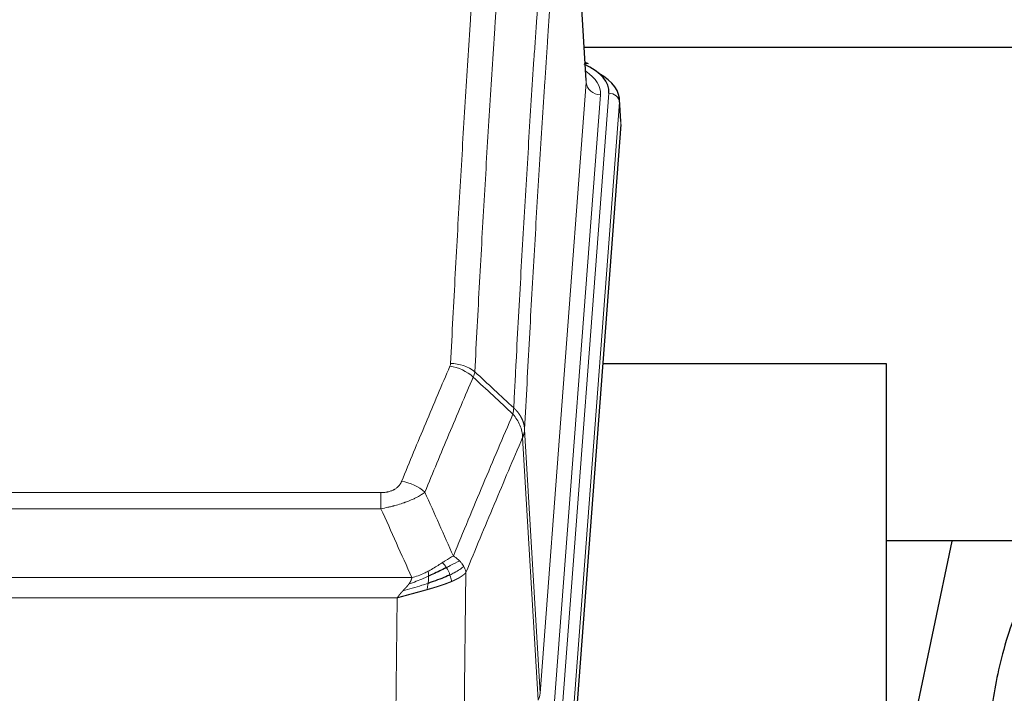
# Model space of a CAD drawing. Header units: inches. Extents: x 0 to 29700, y -16 to 21000.
# Tile 107 of 212: x 5357 to 5635, y 16786 to 16976. Entities that reach past the tile are written whole.
import ezdxf

# ---------------------------------------------------------------- set-up
doc = ezdxf.new("R2010")
doc.units = ezdxf.units.IN
doc.layers.add('254', color=7, linetype='Continuous', true_color=0xffffff)

msp = doc.modelspace()

# ---------------------------------------------------------------- linework, layer by layer
at = {"layer": '254', "color": 110, "linetype": 'Continuous', "lineweight": 13}
for p, q in [((5516.848, 16958.296), (5511.6, 17044.885)), ((5503.782, 16785.523), (5516.848, 16958.296)), ((5510.121, 16781.944), (5523.232, 16955.304)), ((5520.84, 16954.869), (5507.774, 16782.096)), ((5526.226, 16952.734), (5513.115, 16779.374)), ((5526.607, 16946.455), (5526.226, 16952.734)), ((5503.201, 16783.613), (5498.849, 16857.866)), ((5499.405, 16860.199), (5503.782, 16785.523)), ((5253.413, 16842.318), (5458.756, 16842.318)), ((5458.756, 16837.755), (5458.756, 16842.318)), ((5458.756, 16837.755), (5253.413, 16837.755)), ((5482.806, 16819.721), (5481.849, 16744.07)), ((5244.682, 16818.275), (5467.487, 16818.275)), ((5463.374, 16812.531), (5248.795, 16812.531)), ((5462.406, 16736.035), (5463.374, 16812.531))]:
    msp.add_line(p, q, dxfattribs=at)
at = {"layer": '254', "color": 2, "linetype": 'Continuous', "lineweight": 25}
for p, q in [((5516.853, 16958.871), (5511.602, 17045.508)), ((5683.414, 16968.265), (5516.273, 16968.265)), ((5517.484, 16963.578), (5516.541, 16964.014)), ((5526.612, 16947.238), (5526.232, 16953.52)), ((5526.607, 16946.455), (5513.489, 16773.001)), ((5601.745, 16878.691), (5521.476, 16878.691)), ((5601.745, 16689.889), (5601.745, 16878.691)), ((5672.13, 16828.612), (5601.724, 16828.612)), ((5620.268, 16828.61), (5601.745, 16740.716))]:
    msp.add_line(p, q, dxfattribs=at)
for centre, major_axis, ratio, start_param, end_param in [((5516.227, 16960.855), (1.258, 2.724), 0.6272114, 6.2831797, 6.7581181), ((5499.213, 16955.678), (24.034, 0.016), 0.461198, 6.2480186, 7.0671317), ((5499.213, 16953.017), (27.03, 0.194), 0.4633579, 6.2451225, 6.9481136)]:
    msp.add_ellipse(centre, major_axis=major_axis, ratio=ratio, start_param=start_param, end_param=end_param, dxfattribs=at)
at = {"layer": '254', "color": 110, "linetype": 'Continuous', "lineweight": 13}
for centre, major_axis, ratio, start_param, end_param in [((5496.821, 16955.243), (24.034, 0.016), 0.461198, 6.2480186, 6.8801307), ((5520.84, 16958.417), (3.989, -0.302), 0.8864705, 3.2608937, 4.7793301), ((5523.232, 16952.643), (2.991, -0.226), 0.8864705, 0.119301, 1.6377375), ((5478.264, 16869.778), (-9.188, 3.948), 0.8056434, 4.2999866, 5.045624), ((5478.452, 16870.57), (-9.987, 0.512), 0.8285973, 3.9974013, 4.7548106), ((5464.603, 16837.316), (9.245, -3.812), 0.7933159, 1.14397, 1.886928), ((5483.756, 16786.035), (-20.038, 0.241), 0.4621297, 2.903225, 3.1123764)]:
    msp.add_ellipse(centre, major_axis=major_axis, ratio=ratio, start_param=start_param, end_param=end_param, dxfattribs=at)
for points, knots in [([(5478.452, 16878.859), (5478.889, 16887.438), (5479.779, 16904.357), (5480.7, 16920.799), (5481.402, 16932.952), (5481.638, 16936.973), (5482.114, 16944.956), (5482.354, 16948.917), (5483.079, 16960.712), (5483.57, 16968.454), (5484.194, 16977.979), (5484.319, 16979.876), (5484.57, 16983.654), (5484.949, 16989.299), (5485.331, 16994.873), (5486.102, 17005.927), (5487.144, 17020.416), (5488.752, 17041.401), (5489.853, 17054.891), (5490.41, 17061.511)], [0, 0, 0, 0, 0.125, 0.25, 0.25, 0.3125, 0.3125, 0.375, 0.375, 0.5, 0.5, 0.53125, 0.53125, 0.5625, 0.625, 0.625, 0.75, 0.875, 1, 1, 1, 1]), ([(5497.293, 17058.922), (5496.735, 17052.309), (5495.633, 17038.835), (5494.023, 17017.874), (5492.98, 17003.402), (5492.208, 16992.36), (5491.825, 16986.793), (5491.446, 16981.155), (5491.194, 16977.381), (5491.069, 16975.486), (5490.445, 16965.972), (5489.953, 16958.24), (5489.227, 16946.458), (5488.986, 16942.501), (5488.51, 16934.528), (5488.274, 16930.512), (5487.571, 16918.373), (5486.649, 16901.95), (5485.757, 16885.052), (5485.319, 16876.483)], [0, 0, 0, 0, 0.125, 0.25, 0.375, 0.375, 0.4375, 0.46875, 0.46875, 0.5, 0.5, 0.625, 0.625, 0.6875, 0.6875, 0.75, 0.75, 0.875, 1, 1, 1, 1]), ([(5496.316, 16866.261), (5496.372, 16867.351), (5496.428, 16868.439), (5496.54, 16870.612), (5496.708, 16873.865), (5497.104, 16881.416), (5497.447, 16887.817), (5498.14, 16900.527), (5499.081, 16917.224), (5500.539, 16941.526), (5501.543, 16957.23), (5502.117, 16965.924), (5502.181, 16966.888), (5502.309, 16968.812), (5502.502, 16971.692), (5502.953, 16978.371), (5503.345, 16984.024), (5503.673, 16988.694), (5503.739, 16989.626), (5503.871, 16991.486), (5504.069, 16994.271), (5504.534, 17000.724), (5504.937, 17006.182), (5505.749, 17017.001), (5506.846, 17031.166), (5507.974, 17044.81), (5508.545, 17051.501)], [0, 0, 0, 0, 0.015625, 0.015625, 0.03125, 0.0625, 0.125, 0.125, 0.25, 0.375, 0.5, 0.5, 0.515625, 0.515625, 0.53125, 0.5625, 0.625, 0.625, 0.640625, 0.640625, 0.65625, 0.6875, 0.75, 0.75, 0.875, 1, 1, 1, 1]), ([(5511.6, 17044.885), (5511.031, 17038.212), (5509.906, 17024.607), (5508.812, 17010.482), (5508.003, 16999.694), (5507.601, 16994.251), (5507.137, 16987.816), (5506.939, 16985.04), (5506.808, 16983.186), (5506.742, 16982.256), (5506.414, 16977.599), (5506.024, 16971.963), (5505.574, 16965.305), (5505.382, 16962.433), (5505.254, 16960.515), (5505.191, 16959.553), (5504.618, 16950.886), (5503.617, 16935.229), (5502.162, 16911.002), (5500.756, 16886.034), (5499.85, 16868.893), (5499.405, 16860.199)], [0, 0, 0, 0, 0.125, 0.25, 0.25, 0.3125, 0.34375, 0.359375, 0.359375, 0.375, 0.375, 0.4375, 0.46875, 0.484375, 0.484375, 0.5, 0.5, 0.625, 0.75, 0.875, 1, 1, 1, 1]), ([(5464.603, 16845.472), (5465.737, 16848.234), (5466.872, 16850.984), (5469.145, 16856.461), (5470.282, 16859.189), (5473.697, 16867.337), (5475.979, 16872.724), (5478.264, 16878.065)], [0, 0, 0, 0, 0.25, 0.25, 0.5, 0.5, 1, 1, 1, 1]), ([(5478.452, 16878.859), (5478.445, 16878.725), (5478.426, 16878.592), (5478.363, 16878.327), (5478.32, 16878.195), (5478.264, 16878.065)], [0, 0, 0, 0, 0.5, 0.5, 1, 1, 1, 1]), ([(5484.86, 16874.978), (5482.572, 16869.641), (5480.288, 16864.26), (5476.869, 16856.119), (5475.73, 16853.394), (5473.455, 16847.921), (5472.318, 16845.174), (5471.183, 16842.415)], [0, 0, 0, 0, 0.5, 0.5, 0.75, 0.75, 1, 1, 1, 1]), ([(5496.316, 16866.261), (5496.295, 16865.997), (5496.279, 16865.71), (5496.221, 16865.12), (5496.179, 16864.818), (5496.104, 16864.524)], [0, 0, 0, 0, 0.5, 0.5, 1, 1, 1, 1]), ([(5496.316, 16866.261), (5496.329, 16866.25), (5496.354, 16866.227), (5496.392, 16866.192), (5496.43, 16866.157), (5496.468, 16866.122), (5496.506, 16866.086), (5496.545, 16866.05), (5496.583, 16866.013), (5496.622, 16865.976), (5496.661, 16865.938), (5496.7, 16865.9), (5496.738, 16865.861), (5496.777, 16865.822), (5496.816, 16865.782), (5496.855, 16865.742), (5496.895, 16865.702), (5496.934, 16865.661), (5496.973, 16865.619), (5497.012, 16865.577), (5497.051, 16865.534), (5497.091, 16865.491), (5497.13, 16865.448), (5497.169, 16865.404), (5497.208, 16865.359), (5497.247, 16865.314), (5497.287, 16865.268), (5497.326, 16865.222), (5497.365, 16865.176), (5497.404, 16865.128), (5497.443, 16865.081), (5497.482, 16865.033), (5497.52, 16864.984), (5497.559, 16864.935), (5497.598, 16864.885), (5497.636, 16864.834), (5497.675, 16864.784), (5497.713, 16864.732), (5497.751, 16864.68), (5497.789, 16864.628), (5497.827, 16864.575), (5497.864, 16864.521), (5497.902, 16864.467), (5497.939, 16864.412), (5497.976, 16864.357), (5498.013, 16864.301), (5498.05, 16864.245), (5498.086, 16864.188), (5498.122, 16864.13), (5498.158, 16864.072), (5498.194, 16864.014), (5498.23, 16863.955), (5498.265, 16863.895), (5498.3, 16863.835), (5498.334, 16863.774), (5498.368, 16863.712), (5498.402, 16863.65), (5498.436, 16863.588), (5498.469, 16863.525), (5498.504, 16863.457), (5498.541, 16863.384), (5498.58, 16863.306), (5498.617, 16863.228), (5498.654, 16863.15), (5498.69, 16863.071), (5498.725, 16862.992), (5498.759, 16862.913), (5498.793, 16862.834), (5498.825, 16862.754), (5498.857, 16862.674), (5498.888, 16862.594), (5498.918, 16862.513), (5498.947, 16862.433), (5498.975, 16862.352), (5499.003, 16862.271), (5499.029, 16862.19), (5499.055, 16862.109), (5499.08, 16862.027), (5499.104, 16861.945), (5499.127, 16861.863), (5499.15, 16861.781), (5499.171, 16861.699), (5499.191, 16861.617), (5499.211, 16861.534), (5499.23, 16861.451), (5499.248, 16861.369), (5499.265, 16861.286), (5499.281, 16861.203), (5499.296, 16861.119), (5499.311, 16861.036), (5499.324, 16860.953), (5499.337, 16860.869), (5499.348, 16860.786), (5499.359, 16860.702), (5499.369, 16860.618), (5499.378, 16860.535), (5499.386, 16860.451), (5499.394, 16860.367), (5499.4, 16860.283), (5499.404, 16860.227), (5499.405, 16860.199)], [0, 0, 0, 0, 0.0069372, 0.0139334, 0.0209887, 0.028103, 0.0352764, 0.0425088, 0.0498003, 0.0571509, 0.0645605, 0.0720292, 0.0795569, 0.0871437, 0.0947896, 0.1024945, 0.1102584, 0.1180815, 0.1259636, 0.1339048, 0.141905, 0.1499643, 0.1580827, 0.1662601, 0.1744966, 0.1827922, 0.1911468, 0.1995605, 0.2080333, 0.2165651, 0.225156, 0.233806, 0.2425151, 0.2512832, 0.2601104, 0.2689967, 0.277942, 0.2869465, 0.29601, 0.3051325, 0.3143142, 0.3235549, 0.3328547, 0.3422136, 0.3516315, 0.3611085, 0.3706446, 0.3802398, 0.3898941, 0.3996074, 0.4093798, 0.4192113, 0.4291019, 0.4390515, 0.4490602, 0.459128, 0.4692549, 0.4794409, 0.4896859, 0.4999901, 0.5124905, 0.524991, 0.5374914, 0.5499918, 0.5624922, 0.5749926, 0.587493, 0.5999934, 0.6124937, 0.6249941, 0.6374944, 0.6499948, 0.6624951, 0.6749954, 0.6874957, 0.699996, 0.7124963, 0.7249966, 0.7374968, 0.7499971, 0.7624973, 0.7749976, 0.7874978, 0.799998, 0.8124982, 0.8249984, 0.8374986, 0.8499988, 0.8624989, 0.8749991, 0.8874992, 0.8999993, 0.9124995, 0.9249996, 0.9374997, 0.9499998, 0.9624998, 0.9749999, 0.9875, 1, 1, 1, 1]), ([(5479.25, 16824.367), (5480.648, 16827.782), (5482.047, 16831.18), (5484.85, 16837.941), (5486.252, 16841.305), (5490.466, 16851.344), (5493.282, 16857.969), (5496.104, 16864.524)], [0, 0, 0, 0, 0.25, 0.25, 0.5, 0.5, 1, 1, 1, 1]), ([(5496.104, 16864.524), (5496.513, 16864.041), (5496.885, 16863.53), (5497.544, 16862.466), (5497.829, 16861.914), (5498.301, 16860.782), (5498.486, 16860.203), (5498.75, 16859.037), (5498.828, 16858.449), (5498.849, 16857.866)], [0, 0, 0, 0, 0.25, 0.25, 0.5, 0.5, 0.75, 0.75, 1, 1, 1, 1]), ([(5498.849, 16857.866), (5496.163, 16851.633), (5493.484, 16845.338), (5489.473, 16835.801), (5488.137, 16832.607), (5485.47, 16826.187), (5484.137, 16822.962), (5482.806, 16819.721)], [0, 0, 0, 0, 0.5, 0.5, 0.75, 0.75, 1, 1, 1, 1]), ([(5499.405, 16860.199), (5499.405, 16860.192), (5499.403, 16860.166), (5499.4, 16860.11), (5499.393, 16860.018), (5499.382, 16859.891), (5499.363, 16859.729), (5499.334, 16859.532), (5499.292, 16859.299), (5499.248, 16859.1), (5499.21, 16858.946), (5499.185, 16858.85), (5499.158, 16858.757), (5499.132, 16858.665), (5499.104, 16858.575), (5499.076, 16858.488), (5499.048, 16858.403), (5499.02, 16858.32), (5498.991, 16858.239), (5498.963, 16858.16), (5498.934, 16858.084), (5498.906, 16858.009), (5498.878, 16857.937), (5498.858, 16857.889), (5498.849, 16857.866)], [0, 0, 0, 0, 0.0092499, 0.0337179, 0.073404, 0.128308, 0.1984299, 0.2837694, 0.3843264, 0.5001005, 0.5424888, 0.5838484, 0.6241794, 0.6634821, 0.7017567, 0.7390032, 0.7752221, 0.8104134, 0.8445775, 0.8777146, 0.909825, 0.9409091, 0.9709673, 1, 1, 1, 1]), ([(5464.603, 16845.472), (5464.582, 16845.421), (5464.56, 16845.37), (5464.514, 16845.268), (5464.489, 16845.217), (5464.414, 16845.066), (5464.36, 16844.966), (5464.242, 16844.769), (5464.178, 16844.671), (5464.042, 16844.478), (5463.968, 16844.383), (5463.811, 16844.195), (5463.727, 16844.103), (5463.592, 16843.966), (5463.545, 16843.921), (5463.449, 16843.831), (5463.399, 16843.787), (5463.245, 16843.656), (5463.137, 16843.571), (5462.909, 16843.408), (5462.789, 16843.33), (5462.6, 16843.217), (5462.503, 16843.161), (5462.402, 16843.108), (5462.334, 16843.073), (5462.299, 16843.055), (5462.125, 16842.97), (5461.98, 16842.906), (5461.533, 16842.729), (5461.216, 16842.63), (5460.796, 16842.53), (5460.711, 16842.512), (5460.538, 16842.477), (5460.451, 16842.461), (5460.19, 16842.417), (5460.014, 16842.393), (5459.659, 16842.355), (5459.48, 16842.341), (5459.12, 16842.323), (5458.939, 16842.318), (5458.756, 16842.318)], [0, 0, 0, 0, 0.03125, 0.03125, 0.0625, 0.0625, 0.125, 0.125, 0.1875, 0.1875, 0.25, 0.25, 0.3125, 0.3125, 0.34375, 0.34375, 0.375, 0.375, 0.4375, 0.4375, 0.5, 0.5, 0.53125, 0.546875, 0.546875, 0.5625, 0.5625, 0.625, 0.625, 0.75, 0.75, 0.78125, 0.78125, 0.8125, 0.8125, 0.875, 0.875, 0.9375, 0.9375, 1, 1, 1, 1]), ([(5471.183, 16842.415), (5470.885, 16842.182), (5470.559, 16841.951), (5469.846, 16841.493), (5469.459, 16841.267), (5468.831, 16840.93), (5468.559, 16840.791), (5468.274, 16840.652), (5468.159, 16840.597), (5468.101, 16840.57), (5467.925, 16840.487), (5467.806, 16840.432), (5467.204, 16840.161), (5466.695, 16839.95), (5466.023, 16839.695), (5465.887, 16839.644), (5465.679, 16839.569), (5465.61, 16839.544), (5465.47, 16839.494), (5465.4, 16839.469), (5465.048, 16839.346), (5464.761, 16839.25), (5463.885, 16838.969), (5463.28, 16838.791), (5462.577, 16838.602), (5462.498, 16838.582), (5462.34, 16838.54), (5462.261, 16838.52), (5462.023, 16838.458), (5461.864, 16838.419), (5461.384, 16838.301), (5461.062, 16838.226), (5460.086, 16838.009), (5459.426, 16837.876), (5458.756, 16837.755)], [0, 0, 0, 0, 0.125, 0.125, 0.25, 0.25, 0.3125, 0.328125, 0.328125, 0.34375, 0.34375, 0.375, 0.375, 0.5, 0.5, 0.53125, 0.53125, 0.546875, 0.546875, 0.5625, 0.5625, 0.625, 0.625, 0.75, 0.75, 0.765625, 0.765625, 0.78125, 0.78125, 0.8125, 0.8125, 0.875, 0.875, 1, 1, 1, 1]), ([(5479.25, 16824.367), (5478.557, 16824.039), (5477.791, 16823.574), (5476.664, 16822.854), (5476.373, 16822.665), (5476.075, 16822.471)], [0, 0, 0, 0, 0.75, 0.75, 1, 1, 1, 1]), ([(5480.957, 16823.022), (5480.834, 16823.146), (5480.706, 16823.267), (5480.374, 16823.563), (5480.163, 16823.734), (5479.721, 16824.062), (5479.49, 16824.218), (5479.25, 16824.367)], [0, 0, 0, 0, 0.25, 0.25, 0.625, 0.625, 1, 1, 1, 1]), ([(5476.075, 16822.471), (5475.925, 16822.375), (5475.774, 16822.276), (5475.159, 16821.879), (5474.68, 16821.572), (5473.686, 16820.958), (5473.171, 16820.651), (5472.464, 16820.257), (5472.285, 16820.159), (5472.105, 16820.064)], [0, 0, 0, 0, 0.125, 0.125, 0.5, 0.5, 0.875, 0.875, 1, 1, 1, 1]), ([(5477.299, 16821.091), (5477.2, 16821.246), (5477.099, 16821.394), (5476.842, 16821.738), (5476.685, 16821.922), (5476.374, 16822.238), (5476.221, 16822.369), (5476.075, 16822.471)], [0, 0, 0, 0, 0.25, 0.25, 0.625, 0.625, 1, 1, 1, 1]), ([(5480.957, 16823.022), (5480.258, 16822.639), (5479.388, 16822.167), (5478.027, 16821.462), (5477.67, 16821.279), (5477.299, 16821.091)], [0, 0, 0, 0, 0.75, 0.75, 1, 1, 1, 1]), ([(5482.167, 16821.434), (5482.129, 16821.504), (5482.088, 16821.573), (5481.92, 16821.849), (5481.781, 16822.052), (5481.478, 16822.45), (5481.314, 16822.645), (5481.079, 16822.898), (5481.018, 16822.96), (5480.957, 16823.022)], [0, 0, 0, 0, 0.125, 0.125, 0.5, 0.5, 0.875, 0.875, 1, 1, 1, 1]), ([(5472.105, 16820.064), (5471.745, 16819.872), (5471.378, 16819.686), (5469.884, 16818.983), (5468.708, 16818.541), (5467.487, 16818.275)], [0, 0, 0, 0, 0.25, 0.25, 1, 1, 1, 1]), ([(5472.255, 16818.694), (5472.257, 16818.849), (5472.255, 16818.997), (5472.242, 16819.341), (5472.226, 16819.524), (5472.178, 16819.837), (5472.146, 16819.966), (5472.105, 16820.064)], [0, 0, 0, 0, 0.25, 0.25, 0.625, 0.625, 1, 1, 1, 1]), ([(5478.285, 16819.018), (5478.254, 16819.107), (5478.222, 16819.196), (5478.087, 16819.553), (5477.974, 16819.823), (5477.725, 16820.352), (5477.588, 16820.61), (5477.397, 16820.934), (5477.348, 16821.014), (5477.299, 16821.091)], [0, 0, 0, 0, 0.125, 0.125, 0.5, 0.5, 0.875, 0.875, 1, 1, 1, 1]), ([(5482.167, 16821.434), (5481.555, 16820.85), (5480.659, 16820.242), (5479.13, 16819.426), (5478.72, 16819.222), (5478.285, 16819.018)], [0, 0, 0, 0, 0.75, 0.75, 1, 1, 1, 1]), ([(5478.775, 16817.173), (5478.703, 16817.533), (5478.604, 16817.992), (5478.403, 16818.667), (5478.346, 16818.842), (5478.285, 16819.018)], [0, 0, 0, 0, 0.75, 0.75, 1, 1, 1, 1]), ([(5482.806, 16819.721), (5482.801, 16819.714), (5482.789, 16819.699), (5482.771, 16819.678), (5482.752, 16819.656), (5482.734, 16819.635), (5482.715, 16819.614), (5482.697, 16819.593), (5482.678, 16819.572), (5482.659, 16819.551), (5482.639, 16819.53), (5482.62, 16819.509), (5482.6, 16819.488), (5482.58, 16819.468), (5482.561, 16819.447), (5482.54, 16819.427), (5482.52, 16819.406), (5482.5, 16819.386), (5482.479, 16819.366), (5482.459, 16819.346), (5482.438, 16819.326), (5482.417, 16819.306), (5482.396, 16819.286), (5482.375, 16819.266), (5482.353, 16819.246), (5482.332, 16819.227), (5482.31, 16819.207), (5482.288, 16819.188), (5482.267, 16819.169), (5482.245, 16819.149), (5482.222, 16819.13), (5482.2, 16819.111), (5482.178, 16819.092), (5482.156, 16819.073), (5482.133, 16819.054), (5482.11, 16819.036), (5482.088, 16819.017), (5482.065, 16818.998), (5482.042, 16818.98), (5482.019, 16818.962), (5481.996, 16818.943), (5481.972, 16818.925), (5481.949, 16818.907), (5481.926, 16818.889), (5481.902, 16818.871), (5481.879, 16818.853), (5481.855, 16818.835), (5481.831, 16818.817), (5481.808, 16818.8), (5481.784, 16818.782), (5481.76, 16818.765), (5481.736, 16818.747), (5481.712, 16818.73), (5481.688, 16818.713), (5481.663, 16818.696), (5481.639, 16818.679), (5481.615, 16818.662), (5481.591, 16818.645), (5481.566, 16818.628), (5481.542, 16818.611), (5481.517, 16818.595), (5481.493, 16818.578), (5481.468, 16818.562), (5481.443, 16818.545), (5481.419, 16818.529), (5481.394, 16818.513), (5481.369, 16818.497), (5481.344, 16818.481), (5481.32, 16818.465), (5481.295, 16818.449), (5481.27, 16818.433), (5481.245, 16818.417), (5481.22, 16818.402), (5481.195, 16818.386), (5481.17, 16818.371), (5481.145, 16818.355), (5481.12, 16818.34), (5481.095, 16818.325), (5481.07, 16818.309), (5481.045, 16818.294), (5481.02, 16818.279), (5480.995, 16818.264), (5480.97, 16818.25), (5480.945, 16818.235), (5480.92, 16818.22), (5480.895, 16818.206), (5480.869, 16818.191), (5480.844, 16818.177), (5480.819, 16818.162), (5480.794, 16818.148), (5480.769, 16818.134), (5480.744, 16818.12), (5480.719, 16818.106), (5480.694, 16818.092), (5480.669, 16818.078), (5480.644, 16818.064), (5480.619, 16818.05), (5480.594, 16818.037), (5480.569, 16818.023), (5480.544, 16818.009), (5480.52, 16817.996), (5480.495, 16817.983), (5480.47, 16817.969), (5480.445, 16817.956), (5480.42, 16817.943), (5480.396, 16817.93), (5480.371, 16817.917), (5480.346, 16817.904), (5480.322, 16817.891), (5480.297, 16817.879), (5480.273, 16817.866), (5480.248, 16817.853), (5480.224, 16817.841), (5480.199, 16817.828), (5480.175, 16817.816), (5480.151, 16817.804), (5480.126, 16817.792), (5480.102, 16817.779), (5480.078, 16817.767), (5480.054, 16817.755), (5480.03, 16817.743), (5480.006, 16817.732), (5479.982, 16817.72), (5479.958, 16817.708), (5479.934, 16817.696), (5479.911, 16817.685), (5479.887, 16817.673), (5479.863, 16817.662), (5479.84, 16817.651), (5479.816, 16817.639), (5479.793, 16817.628), (5479.77, 16817.617), (5479.746, 16817.606), (5479.723, 16817.595), (5479.7, 16817.584), (5479.677, 16817.573), (5479.654, 16817.563), (5479.631, 16817.552), (5479.608, 16817.541), (5479.586, 16817.531), (5479.563, 16817.52), (5479.541, 16817.51), (5479.518, 16817.499), (5479.496, 16817.489), (5479.473, 16817.479), (5479.451, 16817.469), (5479.429, 16817.459), (5479.407, 16817.449), (5479.385, 16817.439), (5479.363, 16817.429), (5479.342, 16817.419), (5479.32, 16817.41), (5479.298, 16817.4), (5479.277, 16817.39), (5479.255, 16817.381), (5479.234, 16817.371), (5479.213, 16817.362), (5479.192, 16817.353), (5479.171, 16817.343), (5479.15, 16817.334), (5479.129, 16817.325), (5479.109, 16817.316), (5479.088, 16817.307), (5479.068, 16817.298), (5479.047, 16817.289), (5479.027, 16817.281), (5479.007, 16817.272), (5478.987, 16817.263), (5478.967, 16817.255), (5478.948, 16817.246), (5478.928, 16817.238), (5478.908, 16817.229), (5478.889, 16817.221), (5478.87, 16817.213), (5478.85, 16817.205), (5478.831, 16817.197), (5478.812, 16817.188), (5478.794, 16817.18), (5478.781, 16817.175), (5478.775, 16817.173)], [0, 0, 0, 0, 0.0080212, 0.0160154, 0.0239827, 0.0319231, 0.0398365, 0.0477229, 0.0555824, 0.0634149, 0.0712205, 0.0789992, 0.0867509, 0.0944756, 0.1021734, 0.1098443, 0.1174881, 0.1251051, 0.1326951, 0.1402581, 0.1477942, 0.1553034, 0.1627856, 0.1702408, 0.1776691, 0.1850704, 0.1924448, 0.1997923, 0.2071128, 0.2144063, 0.2216729, 0.2289126, 0.2361253, 0.243311, 0.2504698, 0.2576016, 0.2647065, 0.2717845, 0.2788355, 0.2858595, 0.2928566, 0.2998268, 0.30677, 0.3136862, 0.3205755, 0.3274379, 0.3342733, 0.3410817, 0.3478632, 0.3546178, 0.3613454, 0.3680461, 0.3747198, 0.3813665, 0.3879863, 0.3945792, 0.4011451, 0.4076841, 0.4141961, 0.4206811, 0.4271393, 0.4335704, 0.4399746, 0.4463519, 0.4527022, 0.4590256, 0.465322, 0.4715915, 0.477834, 0.4840496, 0.4902382, 0.4963999, 0.5025346, 0.5086424, 0.5147232, 0.5207771, 0.526804, 0.532804, 0.5387771, 0.5447232, 0.5506423, 0.5565345, 0.5623997, 0.568238, 0.5740494, 0.5798338, 0.5855912, 0.5913217, 0.5970253, 0.6027019, 0.6083515, 0.6139742, 0.61957, 0.6251388, 0.6306807, 0.6361956, 0.6416836, 0.6471446, 0.6525787, 0.6579858, 0.663366, 0.6687192, 0.6740455, 0.6793448, 0.6846172, 0.6898627, 0.6950812, 0.7002727, 0.7054373, 0.710575, 0.7156857, 0.7207694, 0.7258262, 0.7308561, 0.735859, 0.740835, 0.745784, 0.7507061, 0.7556012, 0.7604694, 0.7653107, 0.7701249, 0.7749123, 0.7796727, 0.7844061, 0.7891127, 0.7937922, 0.7984448, 0.8030705, 0.8076692, 0.812241, 0.8167858, 0.8213037, 0.8257947, 0.8302587, 0.8346957, 0.8391058, 0.843489, 0.8478452, 0.8521745, 0.8564768, 0.8607522, 0.8650006, 0.8692221, 0.8734166, 0.8775842, 0.8817249, 0.8858386, 0.8899254, 0.8939852, 0.8980181, 0.902024, 0.906003, 0.909955, 0.9138802, 0.9177783, 0.9216495, 0.9254938, 0.9293111, 0.9331015, 0.936865, 0.9406015, 0.944311, 0.9479937, 0.9516493, 0.9552781, 0.9588799, 0.9624547, 0.9660026, 0.9695236, 0.9730176, 0.9764847, 0.9799249, 0.9833381, 0.9867243, 0.9900837, 0.993416, 0.9967215, 1, 1, 1, 1]), ([(5482.806, 16819.721), (5482.722, 16820.154), (5482.58, 16820.588), (5482.317, 16821.154), (5482.245, 16821.295), (5482.167, 16821.434)], [0, 0, 0, 0, 0.75, 0.75, 1, 1, 1, 1]), ([(5472.087, 16816.634), (5471.509, 16816.443), (5470.921, 16816.255), (5468.547, 16815.513), (5466.718, 16814.983), (5464.945, 16814.479)], [0, 0, 0, 0, 0.25, 0.25, 1, 1, 1, 1]), ([(5464.945, 16814.479), (5464.96, 16814.495), (5464.988, 16814.525), (5465.029, 16814.57), (5465.07, 16814.614), (5465.109, 16814.656), (5465.148, 16814.698), (5465.185, 16814.738), (5465.221, 16814.778), (5465.257, 16814.816), (5465.291, 16814.853), (5465.324, 16814.889), (5465.356, 16814.923), (5465.387, 16814.957), (5465.417, 16814.989), (5465.446, 16815.021), (5465.474, 16815.051), (5465.501, 16815.08), (5465.527, 16815.108), (5465.551, 16815.134), (5465.575, 16815.16), (5465.598, 16815.184), (5465.619, 16815.208), (5465.64, 16815.23), (5465.659, 16815.251), (5465.678, 16815.271), (5465.695, 16815.29), (5465.711, 16815.307), (5465.726, 16815.324), (5465.741, 16815.339), (5465.754, 16815.353), (5465.766, 16815.367), (5465.777, 16815.378), (5465.787, 16815.389), (5465.796, 16815.399), (5465.803, 16815.408), (5465.81, 16815.415), (5465.816, 16815.421), (5465.821, 16815.426), (5465.833, 16815.44), (5465.854, 16815.463), (5465.883, 16815.496), (5465.912, 16815.528), (5465.94, 16815.559), (5465.968, 16815.591), (5465.995, 16815.622), (5466.023, 16815.653), (5466.05, 16815.684), (5466.076, 16815.715), (5466.103, 16815.745), (5466.129, 16815.775), (5466.154, 16815.805), (5466.18, 16815.835), (5466.205, 16815.864), (5466.229, 16815.893), (5466.254, 16815.922), (5466.278, 16815.951), (5466.301, 16815.979), (5466.325, 16816.007), (5466.348, 16816.035), (5466.37, 16816.063), (5466.393, 16816.091), (5466.415, 16816.118), (5466.436, 16816.145), (5466.458, 16816.171), (5466.479, 16816.198), (5466.499, 16816.224), (5466.52, 16816.25), (5466.54, 16816.276), (5466.559, 16816.301), (5466.579, 16816.327), (5466.598, 16816.352), (5466.61, 16816.368), (5466.617, 16816.376)], [0, 0, 0, 0, 0.0247661, 0.0489206, 0.0724636, 0.0953949, 0.1177147, 0.1394229, 0.1605195, 0.1810045, 0.2008779, 0.2201398, 0.23879, 0.2568287, 0.2742558, 0.2910713, 0.3072753, 0.3228676, 0.3378484, 0.3522176, 0.3659752, 0.3791212, 0.3916556, 0.4035785, 0.4148897, 0.4255894, 0.4356775, 0.445154, 0.454019, 0.4622723, 0.4699141, 0.4769443, 0.4833629, 0.48917, 0.4943654, 0.4989493, 0.5029216, 0.5062824, 0.5090316, 0.5111692, 0.5284651, 0.5456049, 0.5625886, 0.5794163, 0.5960881, 0.612604, 0.6289642, 0.6451687, 0.6612176, 0.6771111, 0.6928491, 0.7084319, 0.7238594, 0.7391318, 0.7542492, 0.7692118, 0.7840195, 0.7986726, 0.8131712, 0.8275153, 0.8417051, 0.8557408, 0.8696224, 0.8833501, 0.8969241, 0.9103445, 0.9236114, 0.936725, 0.9496856, 0.9624932, 0.975148, 0.9876502, 1, 1, 1, 1]), ([(5472.255, 16818.694), (5471.798, 16818.49), (5471.334, 16818.287), (5469.463, 16817.482), (5468.027, 16816.899), (5466.617, 16816.376)], [0, 0, 0, 0, 0.25, 0.25, 1, 1, 1, 1]), ([(5466.617, 16816.376), (5466.625, 16816.387), (5466.641, 16816.408), (5466.664, 16816.44), (5466.687, 16816.472), (5466.71, 16816.504), (5466.733, 16816.536), (5466.755, 16816.567), (5466.777, 16816.599), (5466.799, 16816.63), (5466.82, 16816.661), (5466.841, 16816.692), (5466.862, 16816.723), (5466.882, 16816.754), (5466.902, 16816.785), (5466.922, 16816.816), (5466.941, 16816.847), (5466.96, 16816.877), (5466.979, 16816.908), (5466.997, 16816.938), (5467.015, 16816.968), (5467.033, 16816.998), (5467.05, 16817.028), (5467.067, 16817.058), (5467.084, 16817.088), (5467.1, 16817.118), (5467.116, 16817.148), (5467.132, 16817.177), (5467.147, 16817.207), (5467.162, 16817.236), (5467.177, 16817.265), (5467.191, 16817.294), (5467.205, 16817.323), (5467.219, 16817.352), (5467.232, 16817.381), (5467.245, 16817.41), (5467.258, 16817.438), (5467.27, 16817.467), (5467.282, 16817.495), (5467.294, 16817.524), (5467.306, 16817.552), (5467.317, 16817.58), (5467.327, 16817.608), (5467.338, 16817.636), (5467.348, 16817.664), (5467.357, 16817.691), (5467.367, 16817.719), (5467.376, 16817.747), (5467.385, 16817.774), (5467.393, 16817.801), (5467.401, 16817.828), (5467.409, 16817.856), (5467.416, 16817.883), (5467.423, 16817.909), (5467.43, 16817.936), (5467.436, 16817.963), (5467.442, 16817.989), (5467.448, 16818.016), (5467.454, 16818.042), (5467.459, 16818.069), (5467.463, 16818.095), (5467.468, 16818.121), (5467.472, 16818.147), (5467.476, 16818.173), (5467.479, 16818.198), (5467.482, 16818.224), (5467.485, 16818.25), (5467.487, 16818.267), (5467.487, 16818.275)], [0, 0, 0, 0, 0.0185022, 0.0368847, 0.0551481, 0.073293, 0.0913199, 0.1092294, 0.1270222, 0.1446988, 0.1622598, 0.1797059, 0.1970378, 0.2142561, 0.2313614, 0.2483544, 0.265236, 0.2820066, 0.2986672, 0.3152184, 0.331661, 0.3479958, 0.3642235, 0.380345, 0.3963611, 0.4122725, 0.4280803, 0.4437851, 0.459388, 0.4748898, 0.4902915, 0.5055939, 0.5207981, 0.535905, 0.5509156, 0.565831, 0.5806521, 0.5953801, 0.6100159, 0.6245607, 0.6390157, 0.6533819, 0.6676604, 0.6818526, 0.6959596, 0.7099825, 0.7239227, 0.7377815, 0.75156, 0.7652597, 0.7788818, 0.7924277, 0.8058989, 0.8192966, 0.8326224, 0.8458776, 0.8590638, 0.8721825, 0.8852351, 0.8982233, 0.9111485, 0.9240124, 0.9368166, 0.9495628, 0.9622525, 0.9748874, 0.9874694, 1, 1, 1, 1]), ([(5478.775, 16817.173), (5478.76, 16817.166), (5478.731, 16817.154), (5478.687, 16817.135), (5478.642, 16817.117), (5478.598, 16817.098), (5478.553, 16817.08), (5478.509, 16817.061), (5478.464, 16817.043), (5478.419, 16817.025), (5478.374, 16817.006), (5478.329, 16816.988), (5478.284, 16816.97), (5478.239, 16816.952), (5478.193, 16816.934), (5478.148, 16816.916), (5478.102, 16816.897), (5478.057, 16816.879), (5478.011, 16816.861), (5477.965, 16816.844), (5477.919, 16816.826), (5477.873, 16816.808), (5477.827, 16816.79), (5477.781, 16816.772), (5477.735, 16816.754), (5477.689, 16816.737), (5477.642, 16816.719), (5477.596, 16816.701), (5477.549, 16816.684), (5477.503, 16816.666), (5477.456, 16816.649), (5477.409, 16816.631), (5477.362, 16816.614), (5477.315, 16816.596), (5477.268, 16816.579), (5477.221, 16816.562), (5477.174, 16816.545), (5477.127, 16816.527), (5477.08, 16816.51), (5477.033, 16816.493), (5476.985, 16816.476), (5476.938, 16816.459), (5476.89, 16816.442), (5476.843, 16816.425), (5476.795, 16816.408), (5476.747, 16816.391), (5476.7, 16816.374), (5476.652, 16816.357), (5476.604, 16816.34), (5476.556, 16816.323), (5476.508, 16816.307), (5476.46, 16816.29), (5476.412, 16816.273), (5476.364, 16816.257), (5476.316, 16816.24), (5476.267, 16816.223), (5476.219, 16816.207), (5476.171, 16816.19), (5476.123, 16816.174), (5476.074, 16816.157), (5476.026, 16816.141), (5475.977, 16816.125), (5475.929, 16816.108), (5475.88, 16816.092), (5475.832, 16816.076), (5475.783, 16816.06), (5475.735, 16816.043), (5475.686, 16816.027), (5475.637, 16816.011), (5475.588, 16815.995), (5475.54, 16815.979), (5475.491, 16815.963), (5475.442, 16815.947), (5475.393, 16815.931), (5475.344, 16815.915), (5475.295, 16815.9), (5475.247, 16815.884), (5475.198, 16815.868), (5475.149, 16815.852), (5475.1, 16815.836), (5475.051, 16815.821), (5475.002, 16815.805), (5474.953, 16815.789), (5474.904, 16815.774), (5474.854, 16815.758), (5474.805, 16815.743), (5474.756, 16815.727), (5474.707, 16815.712), (5474.658, 16815.696), (5474.609, 16815.681), (5474.56, 16815.666), (5474.511, 16815.65), (5474.461, 16815.635), (5474.412, 16815.62), (5474.363, 16815.605), (5474.314, 16815.589), (5474.265, 16815.574), (5474.216, 16815.559), (5474.166, 16815.544), (5474.117, 16815.529), (5474.068, 16815.514), (5474.019, 16815.499), (5473.97, 16815.484), (5473.921, 16815.469), (5473.871, 16815.454), (5473.822, 16815.439), (5473.773, 16815.424), (5473.724, 16815.41), (5473.675, 16815.395), (5473.626, 16815.38), (5473.576, 16815.365), (5473.527, 16815.351), (5473.478, 16815.336), (5473.429, 16815.321), (5473.38, 16815.307), (5473.331, 16815.292), (5473.282, 16815.278), (5473.233, 16815.263), (5473.184, 16815.249), (5473.135, 16815.234), (5473.086, 16815.22), (5473.037, 16815.205), (5472.988, 16815.191), (5472.939, 16815.177), (5472.89, 16815.162), (5472.841, 16815.148), (5472.792, 16815.134), (5472.743, 16815.12), (5472.694, 16815.105), (5472.646, 16815.091), (5472.597, 16815.077), (5472.548, 16815.063), (5472.499, 16815.049), (5472.451, 16815.035), (5472.402, 16815.021), (5472.353, 16815.007), (5472.305, 16814.993), (5472.256, 16814.979), (5472.208, 16814.965), (5472.159, 16814.951), (5472.111, 16814.937), (5472.062, 16814.923), (5472.014, 16814.91), (5471.965, 16814.896), (5471.917, 16814.882), (5471.869, 16814.868), (5471.82, 16814.855), (5471.788, 16814.845), (5471.772, 16814.841)], [0, 0, 0, 0, 0.0076941, 0.0153765, 0.0230472, 0.0307061, 0.0383534, 0.045989, 0.0536129, 0.061225, 0.0688255, 0.0764143, 0.0839914, 0.0915567, 0.0991104, 0.1066524, 0.1141827, 0.1217013, 0.1292082, 0.1367034, 0.1441869, 0.1516588, 0.1591189, 0.1665674, 0.1740041, 0.1814292, 0.1888426, 0.1962444, 0.2036344, 0.2110128, 0.2183794, 0.2257344, 0.2330778, 0.2404094, 0.2477294, 0.2550377, 0.2623343, 0.2696193, 0.2768926, 0.2841542, 0.2914041, 0.2986424, 0.305869, 0.313084, 0.3202872, 0.3274789, 0.3346588, 0.3418271, 0.3489838, 0.3561287, 0.3632621, 0.3703837, 0.3774937, 0.3845921, 0.3916788, 0.3987539, 0.4058173, 0.412869, 0.4199092, 0.4269376, 0.4339544, 0.4409596, 0.4479532, 0.454935, 0.4619053, 0.4688639, 0.4758109, 0.4827462, 0.4896699, 0.496582, 0.5034825, 0.5103713, 0.5172485, 0.524114, 0.5309679, 0.5378102, 0.5446409, 0.55146, 0.5582674, 0.5650632, 0.5718474, 0.57862, 0.5853809, 0.5921303, 0.598868, 0.6055941, 0.6123087, 0.6190116, 0.6257029, 0.6323825, 0.6390506, 0.6457071, 0.652352, 0.6589853, 0.665607, 0.672217, 0.6788155, 0.6854024, 0.6919777, 0.6985414, 0.7050935, 0.7116341, 0.718163, 0.7246804, 0.7311862, 0.7376804, 0.744163, 0.750634, 0.7570935, 0.7635413, 0.7699776, 0.7764024, 0.7828155, 0.7892171, 0.7956072, 0.8019856, 0.8083525, 0.8147079, 0.8210516, 0.8273839, 0.8337045, 0.8400136, 0.8463112, 0.8525972, 0.8588716, 0.8651345, 0.8713859, 0.8776257, 0.8838539, 0.8900706, 0.8962758, 0.9024695, 0.9086516, 0.9148221, 0.9209812, 0.9271287, 0.9332646, 0.9393891, 0.945502, 0.9516034, 0.9576933, 0.9637717, 0.9698385, 0.9758938, 0.9819376, 0.9879699, 0.9939907, 1, 1, 1, 1]), ([(5471.772, 16814.841), (5471.805, 16815.012), (5471.845, 16815.209), (5471.927, 16815.64), (5471.969, 16815.875), (5472.037, 16816.289), (5472.063, 16816.46), (5472.087, 16816.634)], [0, 0, 0, 0, 0.375, 0.375, 0.75, 0.75, 1, 1, 1, 1]), ([(5472.087, 16816.634), (5472.099, 16816.721), (5472.111, 16816.809), (5472.155, 16817.162), (5472.184, 16817.43), (5472.228, 16817.956), (5472.243, 16818.213), (5472.253, 16818.537), (5472.255, 16818.617), (5472.255, 16818.694)], [0, 0, 0, 0, 0.125, 0.125, 0.5, 0.5, 0.875, 0.875, 1, 1, 1, 1]), ([(5471.772, 16814.841), (5471.75, 16814.835), (5471.707, 16814.822), (5471.642, 16814.804), (5471.577, 16814.786), (5471.512, 16814.767), (5471.447, 16814.749), (5471.382, 16814.731), (5471.317, 16814.712), (5471.252, 16814.694), (5471.187, 16814.676), (5471.121, 16814.658), (5471.056, 16814.639), (5470.991, 16814.621), (5470.926, 16814.603), (5470.861, 16814.585), (5470.795, 16814.567), (5470.73, 16814.549), (5470.665, 16814.53), (5470.6, 16814.512), (5470.534, 16814.494), (5470.469, 16814.476), (5470.404, 16814.458), (5470.339, 16814.44), (5470.274, 16814.422), (5470.208, 16814.404), (5470.143, 16814.386), (5470.078, 16814.368), (5470.013, 16814.35), (5469.947, 16814.332), (5469.882, 16814.314), (5469.817, 16814.297), (5469.752, 16814.279), (5469.687, 16814.261), (5469.621, 16814.243), (5469.556, 16814.225), (5469.491, 16814.207), (5469.426, 16814.19), (5469.361, 16814.172), (5469.296, 16814.154), (5469.231, 16814.136), (5469.165, 16814.119), (5469.1, 16814.101), (5469.035, 16814.083), (5468.97, 16814.066), (5468.905, 16814.048), (5468.84, 16814.03), (5468.775, 16814.013), (5468.711, 16813.995), (5468.646, 16813.977), (5468.581, 16813.96), (5468.516, 16813.942), (5468.451, 16813.925), (5468.386, 16813.907), (5468.322, 16813.89), (5468.257, 16813.872), (5468.192, 16813.855), (5468.127, 16813.837), (5468.063, 16813.82), (5467.998, 16813.802), (5467.934, 16813.785), (5467.869, 16813.767), (5467.805, 16813.75), (5467.74, 16813.732), (5467.676, 16813.715), (5467.612, 16813.697), (5467.547, 16813.68), (5467.483, 16813.663), (5467.419, 16813.645), (5467.355, 16813.628), (5467.29, 16813.611), (5467.226, 16813.593), (5467.162, 16813.576), (5467.098, 16813.559), (5467.034, 16813.541), (5466.97, 16813.524), (5466.907, 16813.507), (5466.843, 16813.489), (5466.779, 16813.472), (5466.715, 16813.455), (5466.652, 16813.438), (5466.588, 16813.42), (5466.525, 16813.403), (5466.461, 16813.386), (5466.398, 16813.369), (5466.334, 16813.351), (5466.271, 16813.334), (5466.208, 16813.317), (5466.145, 16813.3), (5466.082, 16813.283), (5466.018, 16813.265), (5465.955, 16813.248), (5465.893, 16813.231), (5465.83, 16813.214), (5465.767, 16813.197), (5465.704, 16813.18), (5465.641, 16813.163), (5465.579, 16813.145), (5465.516, 16813.128), (5465.454, 16813.111), (5465.391, 16813.094), (5465.329, 16813.077), (5465.267, 16813.06), (5465.205, 16813.043), (5465.142, 16813.026), (5465.08, 16813.009), (5465.018, 16812.991), (5464.956, 16812.974), (5464.895, 16812.957), (5464.833, 16812.94), (5464.771, 16812.923), (5464.71, 16812.906), (5464.648, 16812.889), (5464.587, 16812.872), (5464.525, 16812.855), (5464.464, 16812.838), (5464.403, 16812.821), (5464.342, 16812.804), (5464.28, 16812.787), (5464.219, 16812.77), (5464.159, 16812.753), (5464.098, 16812.736), (5464.037, 16812.718), (5463.976, 16812.701), (5463.916, 16812.684), (5463.855, 16812.667), (5463.795, 16812.65), (5463.735, 16812.633), (5463.674, 16812.616), (5463.614, 16812.599), (5463.554, 16812.582), (5463.494, 16812.565), (5463.434, 16812.548), (5463.394, 16812.537), (5463.374, 16812.531)], [0, 0, 0, 0, 0.0081592, 0.0163092, 0.0244501, 0.0325819, 0.0407045, 0.0488181, 0.0569225, 0.0650178, 0.0731041, 0.0811812, 0.0892493, 0.0973083, 0.1053581, 0.113399, 0.1214307, 0.1294534, 0.137467, 0.1454716, 0.1534671, 0.1614536, 0.169431, 0.1773994, 0.1853588, 0.1933091, 0.2012504, 0.2091827, 0.217106, 0.2250203, 0.2329256, 0.2408219, 0.2487092, 0.2565875, 0.2644568, 0.2723172, 0.2801686, 0.288011, 0.2958444, 0.303669, 0.3114845, 0.3192911, 0.3270888, 0.3348775, 0.3426574, 0.3504282, 0.3581902, 0.3659433, 0.3736874, 0.3814227, 0.389149, 0.3968665, 0.4045751, 0.4122748, 0.4199656, 0.4276476, 0.4353206, 0.4429849, 0.4506403, 0.4582868, 0.4659245, 0.4735534, 0.4811734, 0.4887846, 0.496387, 0.5039805, 0.5115653, 0.5191413, 0.5267084, 0.5342668, 0.5418164, 0.5493572, 0.5568893, 0.5644125, 0.5719271, 0.5794328, 0.5869298, 0.5944181, 0.6018976, 0.6093684, 0.6168305, 0.6242839, 0.6317285, 0.6391644, 0.6465917, 0.6540102, 0.6614201, 0.6688212, 0.6762137, 0.6835975, 0.6909727, 0.6983392, 0.705697, 0.7130462, 0.7203868, 0.7277187, 0.735042, 0.7423567, 0.7496628, 0.7569603, 0.7642491, 0.7715294, 0.7788011, 0.7860642, 0.7933187, 0.8005646, 0.807802, 0.8150309, 0.8222512, 0.8294629, 0.8366661, 0.8438608, 0.851047, 0.8582246, 0.8653938, 0.8725544, 0.8797065, 0.8868502, 0.8939854, 0.9011121, 0.9082303, 0.9153401, 0.9224414, 0.9295343, 0.9366187, 0.9436947, 0.9507623, 0.9578214, 0.9648722, 0.9719145, 0.9789485, 0.985974, 0.9929912, 1, 1, 1, 1]), ([(5463.374, 16812.531), (5463.38, 16812.54), (5463.39, 16812.557), (5463.407, 16812.583), (5463.423, 16812.609), (5463.44, 16812.636), (5463.458, 16812.662), (5463.476, 16812.689), (5463.494, 16812.717), (5463.512, 16812.744), (5463.532, 16812.772), (5463.551, 16812.8), (5463.571, 16812.829), (5463.591, 16812.858), (5463.612, 16812.887), (5463.632, 16812.916), (5463.654, 16812.945), (5463.676, 16812.975), (5463.698, 16813.005), (5463.72, 16813.036), (5463.743, 16813.066), (5463.767, 16813.097), (5463.79, 16813.129), (5463.815, 16813.16), (5463.839, 16813.192), (5463.864, 16813.224), (5463.889, 16813.256), (5463.915, 16813.289), (5463.941, 16813.322), (5463.968, 16813.355), (5463.994, 16813.388), (5464.022, 16813.422), (5464.049, 16813.456), (5464.078, 16813.49), (5464.106, 16813.525), (5464.135, 16813.56), (5464.164, 16813.595), (5464.194, 16813.63), (5464.224, 16813.666), (5464.254, 16813.702), (5464.285, 16813.738), (5464.316, 16813.775), (5464.348, 16813.812), (5464.38, 16813.849), (5464.412, 16813.886), (5464.445, 16813.924), (5464.478, 16813.962), (5464.512, 16814), (5464.546, 16814.038), (5464.58, 16814.077), (5464.615, 16814.116), (5464.65, 16814.155), (5464.686, 16814.195), (5464.722, 16814.235), (5464.758, 16814.275), (5464.795, 16814.315), (5464.832, 16814.356), (5464.869, 16814.397), (5464.907, 16814.438), (5464.933, 16814.465), (5464.945, 16814.479)], [0, 0, 0, 0, 0.0121901, 0.0245516, 0.0370849, 0.0497905, 0.0626689, 0.0757204, 0.0889455, 0.1023447, 0.1159182, 0.1296666, 0.14359, 0.1576889, 0.1719636, 0.1864145, 0.2010418, 0.2158458, 0.2308268, 0.2459852, 0.261321, 0.2768347, 0.2925265, 0.3083966, 0.3244452, 0.3406727, 0.357079, 0.3736646, 0.3904296, 0.4073742, 0.4244986, 0.4418029, 0.4592875, 0.4769523, 0.4947976, 0.5128236, 0.5310305, 0.5494183, 0.5679872, 0.5867374, 0.605669, 0.6247822, 0.644077, 0.6635537, 0.6832123, 0.7030529, 0.7230758, 0.7432809, 0.7636685, 0.7842385, 0.8049912, 0.8259267, 0.8470449, 0.8683461, 0.8898303, 0.9114976, 0.9333482, 0.955382, 0.9775993, 1, 1, 1, 1])]:
    msp.add_open_spline(points, degree=3, knots=knots, dxfattribs=at)
for points in [[(5485.319, 16876.483), (5485.278, 16876.239), (5485.161, 16875.745), (5484.973, 16875.236), (5484.86, 16874.978)], [(5496.104, 16864.524), (5492.357, 16868.01), (5488.609, 16871.494), (5484.86, 16874.978)], [(5485.319, 16876.483), (5488.985, 16873.077), (5492.651, 16869.67), (5496.316, 16866.261)], [(5471.183, 16842.415), (5473.887, 16836.404), (5476.576, 16830.388), (5479.25, 16824.367)], [(5467.487, 16818.275), (5464.594, 16824.775), (5461.684, 16831.268), (5458.756, 16837.755)]]:
    msp.add_open_spline(points, degree=3, dxfattribs=at)
at = {"layer": '254', "color": 2, "linetype": 'Continuous', "lineweight": 25}
for points, knots in [([(5649.606, 16828.671), (5647.729, 16826.19), (5641.127, 16816.272), (5634.493, 16798.444), (5631.304, 16781.394), (5627.91, 16757.342), (5625.217, 16727.183), (5623.251, 16704.262), (5622.594, 16695.645), (5622.582, 16695.486)], [0, 0, 0, 0, 0.0518113, 0.2036205, 0.372795, 0.587921, 0.850882, 0.9972478, 1, 1, 1, 1]), ([(5478.285, 16819.018), (5478.067, 16818.916), (5477.844, 16818.815), (5476.925, 16818.408), (5476.184, 16818.105), (5474.619, 16817.507), (5473.796, 16817.212), (5472.662, 16816.825), (5472.376, 16816.729), (5472.087, 16816.634)], [0, 0, 0, 0, 0.125, 0.125, 0.5, 0.5, 0.875, 0.875, 1, 1, 1, 1]), ([(5477.299, 16821.091), (5477.113, 16820.997), (5476.924, 16820.902), (5476.152, 16820.518), (5475.542, 16820.22), (5474.272, 16819.615), (5473.613, 16819.308), (5472.711, 16818.899), (5472.484, 16818.796), (5472.255, 16818.694)], [0, 0, 0, 0, 0.125, 0.125, 0.5, 0.5, 0.875, 0.875, 1, 1, 1, 1])]:
    msp.add_open_spline(points, degree=3, knots=knots, dxfattribs=at)

doc.saveas('drawing.dxf')
